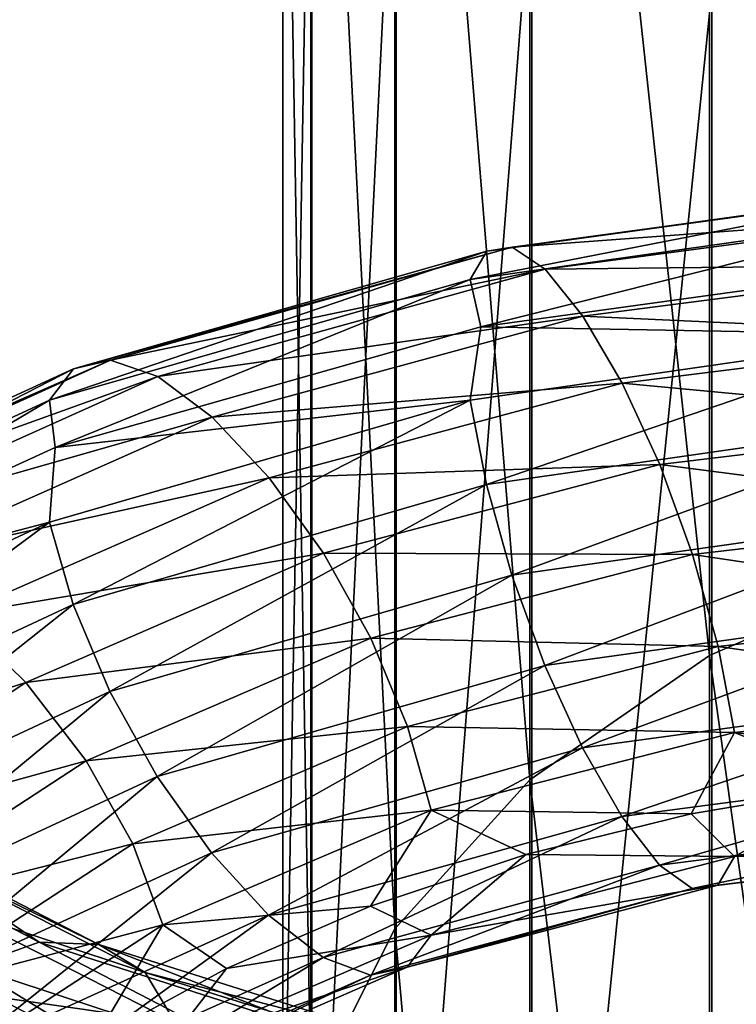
# Model space of a CAD drawing. Header units: metres. Extents: x -109 to 109, y -432 to 89.
# Tile 116 of 256: x -10.47 to -5.1, y -330.1 to -322.72. Entities that reach past the tile are written whole.
import ezdxf

# ---------------------------------------------------------------- set-up
doc = ezdxf.new("R2010")
doc.units = ezdxf.units.M
doc.layers.add('solid_506360_24502164', color=7, linetype='CONTINUOUS')

msp = doc.modelspace()

# ---------------------------------------------------------------- linework, layer by layer
at = {"layer": 'solid_506360_24502164'}
for points in [[(-5.284738, -322.496826, 933.43866), (-3.669097, -323.126953, 934.228821), (-3.669097, -307.914612, 944.426453)], [(-3.68973, -313.564484, 922.237854), (-3.68973, -326.782135, 911.644287), (-5.302645, -314.197388, 923.031433)], [(-5.302645, -314.197388, 923.031433), (-5.302645, -327.483704, 912.377991), (-6.649134, -315.038574, 924.086243)], [(-3.68973, -326.782135, 911.644287), (-5.302645, -327.483704, 912.377991), (-5.302645, -314.197388, 923.031433)], [(-6.649134, -315.038574, 924.086243), (-6.649134, -328.416107, 913.35321), (-7.661542, -316.045746, 925.349243)], [(-5.302645, -327.483704, 912.377991), (-6.649134, -328.416107, 913.35321), (-6.649134, -315.038574, 924.086243)], [(-7.661542, -316.045746, 925.349243), (-7.661542, -329.532532, 914.520935), (-8.289004, -317.168335, 926.756897)], [(-6.649134, -328.416107, 913.35321), (-7.661542, -329.532532, 914.520935), (-7.661542, -316.045746, 925.349243)], [(-8.289004, -317.168335, 926.756897), (-8.289004, -330.776855, 915.822388), (-8.499992, -318.349915, 928.238586)], [(-7.661542, -329.532532, 914.520935), (-8.289004, -330.776855, 915.822388), (-8.289004, -317.168335, 926.756897)], [(-8.499992, -318.349915, 928.238586), (-8.499992, -332.086578, 917.192261), (-8.283906, -319.531128, 929.719727)], [(-8.289004, -330.776855, 915.822388), (-8.499992, -332.086578, 917.192261), (-8.499992, -318.349915, 928.238586)], [(-8.499992, -332.086578, 917.192261), (-8.283906, -333.395874, 918.561707), (-8.283906, -319.531128, 929.719727)], [(-8.283906, -319.531128, 929.719727), (-8.283906, -333.395874, 918.561707), (-7.651602, -320.652588, 931.126038)], [(-8.283906, -333.395874, 918.561707), (-7.651602, -334.638977, 919.861877), (-7.651602, -320.652588, 931.126038)], [(-7.651602, -320.652588, 931.126038), (-7.651602, -334.638977, 919.861877), (-6.634851, -321.65802, 932.38678)], [(-7.651602, -334.638977, 919.861877), (-6.634851, -335.753418, 921.027466), (-6.634851, -321.65802, 932.38678)], [(-6.634851, -321.65802, 932.38678), (-6.634851, -335.753418, 921.027466), (-5.284738, -322.496826, 933.43866)], [(-6.634851, -335.753418, 921.027466), (-5.284738, -336.683197, 922), (-5.284738, -322.496826, 933.43866)], [(-5.284738, -322.496826, 933.43866), (-5.284738, -336.683197, 922), (-3.669097, -323.126953, 934.228821)], [(-5.284738, -336.683197, 922), (-3.669097, -337.381653, 922.73053), (-3.669097, -323.126953, 934.228821)], [(-3.630487, -323.987976, 900.020264), (-3.694974, -324.183472, 899.381897), (-7.096079, -324.664795, 900.335205)], [(-6.972233, -324.453522, 900.962646), (-3.630487, -323.987976, 900.020264), (-7.096079, -324.664795, 900.335205)], [(-3.531005, -323.980042, 900.719238), (-3.630487, -323.987976, 900.020264), (-6.972233, -324.453522, 900.962646)], [(-6.781182, -324.423462, 901.643677), (-3.531005, -323.980042, 900.719238), (-6.972233, -324.453522, 900.962646)], [(-3.40314, -324.171387, 901.422913), (-3.531005, -323.980042, 900.719238), (-6.781182, -324.423462, 901.643677)], [(-7.096079, -324.664795, 900.335205), (-3.694974, -324.183472, 899.381897), (-7.017348, -325.018433, 899.772339)], [(-3.694974, -324.183472, 899.381897), (-3.595525, -324.546326, 898.835083), (-7.017348, -325.018433, 899.772339)], [(-6.535621, -324.587891, 902.323364), (-3.40314, -324.171387, 901.422913), (-6.781182, -324.423462, 901.643677)], [(-3.255947, -324.553467, 902.077881), (-3.40314, -324.171387, 901.422913), (-6.535621, -324.587891, 902.323364)], [(-6.781182, -324.423462, 901.643677), (-6.972233, -324.453522, 900.962646), (-10.068264, -325.334564, 902.346985)], [(-9.792377, -325.269775, 902.998962), (-6.781182, -324.423462, 901.643677), (-10.068264, -325.334564, 902.346985)], [(-6.535621, -324.587891, 902.323364), (-6.781182, -324.423462, 901.643677), (-9.792377, -325.269775, 902.998962)], [(-6.972233, -324.453522, 900.962646), (-7.096079, -324.664795, 900.335205), (-10.247104, -325.570526, 901.736877)], [(-10.068264, -325.334564, 902.346985), (-6.972233, -324.453522, 900.962646), (-10.247104, -325.570526, 901.736877)], [(-9.437774, -325.391907, 903.639893), (-6.535621, -324.587891, 902.323364), (-9.792377, -325.269775, 902.998962)], [(-6.252941, -324.940216, 902.950134), (-6.535621, -324.587891, 902.323364), (-9.437774, -325.391907, 903.639893)], [(-7.017348, -325.018433, 899.772339), (-3.595525, -324.546326, 898.835083), (-3.695375, -325.080566, 898.503174)], [(-6.252941, -324.940216, 902.950134), (-3.255947, -324.553467, 902.077881), (-6.535621, -324.587891, 902.323364)], [(-3.102243, -325.085388, 902.63501), (-3.255947, -324.553467, 902.077881), (-6.252941, -324.940216, 902.950134)], [(-10.247104, -325.570526, 901.736877), (-7.096079, -324.664795, 900.335205), (-10.206961, -325.92392, 901.166199)], [(-7.096079, -324.664795, 900.335205), (-7.017348, -325.018433, 899.772339), (-10.206961, -325.92392, 901.166199)], [(-9.029569, -325.697266, 904.220886), (-6.252941, -324.940216, 902.950134), (-9.437774, -325.391907, 903.639893)], [(-5.957758, -325.441956, 903.477478), (-6.252941, -324.940216, 902.950134), (-9.029569, -325.697266, 904.220886)], [(-5.957758, -325.441956, 903.477478), (-3.102243, -325.085388, 902.63501), (-6.252941, -324.940216, 902.950134)], [(-10.206961, -325.92392, 901.166199), (-7.017348, -325.018433, 899.772339), (-7.096849, -325.568573, 899.453247)], [(-7.017348, -325.018433, 899.772339), (-3.695375, -325.080566, 898.503174), (-7.096849, -325.568573, 899.453247)], [(-7.096849, -325.568573, 899.453247), (-3.695375, -325.080566, 898.503174), (-6.973665, -326.200928, 899.257629)], [(-3.695375, -325.080566, 898.503174), (-3.631233, -325.722687, 898.321411), (-6.973665, -326.200928, 899.257629)], [(-2.955168, -325.723236, 903.045227), (-3.102243, -325.085388, 902.63501), (-5.957758, -325.441956, 903.477478)], [(-9.792377, -325.269775, 902.998962), (-10.068264, -325.334564, 902.346985), (-12.807322, -326.590515, 904.135254)], [(-12.456379, -326.479614, 904.748169), (-9.792377, -325.269775, 902.998962), (-12.807322, -326.590515, 904.135254)], [(-9.437774, -325.391907, 903.639893), (-9.792377, -325.269775, 902.998962), (-12.456379, -326.479614, 904.748169)], [(-10.068264, -325.334564, 902.346985), (-10.247104, -325.570526, 901.736877), (-13.034814, -326.859131, 903.548462)], [(-12.807322, -326.590515, 904.135254), (-10.068264, -325.334564, 902.346985), (-13.034814, -326.859131, 903.548462)], [(-12.005307, -326.545441, 905.336731), (-9.437774, -325.391907, 903.639893), (-12.456379, -326.479614, 904.748169)], [(-9.029569, -325.697266, 904.220886), (-9.437774, -325.391907, 903.639893), (-12.005307, -326.545441, 905.336731)], [(-8.60331, -326.151245, 904.699585), (-5.957758, -325.441956, 903.477478), (-9.029569, -325.697266, 904.220886)], [(-5.675304, -326.051727, 903.858826), (-5.957758, -325.441956, 903.477478), (-8.60331, -326.151245, 904.699585)], [(-5.675304, -326.051727, 903.858826), (-2.955168, -325.723236, 903.045227), (-5.957758, -325.441956, 903.477478)], [(-13.034814, -326.859131, 903.548462), (-10.247104, -325.570526, 901.736877), (-13.025176, -327.215271, 902.968689)], [(-10.247104, -325.570526, 901.736877), (-10.206961, -325.92392, 901.166199), (-13.025176, -327.215271, 902.968689)], [(-10.248217, -326.4841, 900.848755), (-7.096849, -325.568573, 899.453247), (-10.070333, -327.100647, 900.63031)], [(-10.206961, -325.92392, 901.166199), (-7.096849, -325.568573, 899.453247), (-10.248217, -326.4841, 900.848755)], [(-7.096849, -325.568573, 899.453247), (-6.973665, -326.200928, 899.257629), (-10.070333, -327.100647, 900.63031)], [(-11.486051, -326.788269, 905.855835), (-9.029569, -325.697266, 904.220886), (-12.005307, -326.545441, 905.336731)], [(-8.60331, -326.151245, 904.699585), (-9.029569, -325.697266, 904.220886), (-11.486051, -326.788269, 905.855835)], [(-6.973665, -326.200928, 899.257629), (-3.631233, -325.722687, 898.321411), (-6.783162, -326.882294, 899.244568)], [(-3.631233, -325.722687, 898.321411), (-3.532036, -326.421417, 898.32843), (-6.783162, -326.882294, 899.244568)], [(-2.827526, -326.421997, 903.262085), (-2.955168, -325.723236, 903.045227), (-5.675304, -326.051727, 903.858826)], [(-13.025176, -327.215271, 902.968689), (-10.206961, -325.92392, 901.166199), (-10.248217, -326.4841, 900.848755)], [(-8.195433, -326.716461, 905.033752), (-5.675304, -326.051727, 903.858826), (-8.60331, -326.151245, 904.699585)], [(-5.430171, -326.726898, 904.050354), (-5.675304, -326.051727, 903.858826), (-8.195433, -326.716461, 905.033752)], [(-5.430171, -326.726898, 904.050354), (-2.827526, -326.421997, 903.262085), (-5.675304, -326.051727, 903.858826)], [(-10.943829, -327.17868, 906.268799), (-8.60331, -326.151245, 904.699585), (-11.486051, -326.788269, 905.855835)], [(-8.195433, -326.716461, 905.033752), (-8.60331, -326.151245, 904.699585), (-10.943829, -327.17868, 906.268799)], [(-10.070333, -327.100647, 900.63031), (-6.973665, -326.200928, 899.257629), (-9.795236, -327.754211, 900.584106)], [(-6.973665, -326.200928, 899.257629), (-6.783162, -326.882294, 899.244568), (-9.795236, -327.754211, 900.584106)], [(-6.783162, -326.882294, 899.244568), (-3.532036, -326.421417, 898.32843), (-6.538029, -327.557556, 899.425842)], [(-3.532036, -326.421417, 898.32843), (-3.404394, -327.120575, 898.53479), (-6.538029, -327.557556, 899.425842)], [(-2.728329, -327.128357, 903.272827), (-2.827526, -326.421997, 903.262085), (-5.430171, -326.726898, 904.050354)], [(-13.036229, -327.78537, 902.65155), (-10.248217, -326.4841, 900.848755), (-12.809952, -328.380646, 902.401978)], [(-13.025176, -327.215271, 902.968689), (-10.248217, -326.4841, 900.848755), (-13.036229, -327.78537, 902.65155)], [(-10.248217, -326.4841, 900.848755), (-10.070333, -327.100647, 900.63031), (-12.809952, -328.380646, 902.401978)], [(-10.424989, -327.684509, 906.539124), (-8.195433, -326.716461, 905.033752), (-10.943829, -327.17868, 906.268799)], [(-7.841448, -327.354095, 905.183777), (-8.195433, -326.716461, 905.033752), (-10.424989, -327.684509, 906.539124)], [(-7.841448, -327.354095, 905.183777), (-5.430171, -326.726898, 904.050354), (-8.195433, -326.716461, 905.033752)], [(-5.239668, -327.415802, 904.041077), (-5.430171, -326.726898, 904.050354), (-7.841448, -327.354095, 905.183777)], [(-5.239668, -327.415802, 904.041077), (-2.728329, -327.128357, 903.272827), (-5.430171, -326.726898, 904.050354)], [(-3.68973, -326.782135, 911.644287), (-3.68973, -339.01651, 899.928833), (-5.302645, -327.483704, 912.377991)], [(-9.795236, -327.754211, 900.584106), (-6.783162, -326.882294, 899.244568), (-9.441252, -328.391449, 900.724243)], [(-6.783162, -326.882294, 899.244568), (-6.538029, -327.557556, 899.425842), (-9.441252, -328.391449, 900.724243)], [(-12.809952, -328.380646, 902.401978), (-10.070333, -327.100647, 900.63031), (-12.460016, -328.99707, 902.31073)], [(-10.070333, -327.100647, 900.63031), (-9.795236, -327.754211, 900.584106), (-12.460016, -328.99707, 902.31073)], [(-6.538029, -327.557556, 899.425842), (-3.404394, -327.120575, 898.53479), (-6.255576, -328.17514, 899.793701)], [(-3.404394, -327.120575, 898.53479), (-3.257319, -327.766876, 898.930908), (-6.255576, -328.17514, 899.793701)], [(-2.664186, -327.783478, 903.08667), (-2.728329, -327.128357, 903.272827), (-5.239668, -327.415802, 904.041077)], [(-10.424989, -327.684509, 906.539124), (-10.943829, -327.17868, 906.268799), (-12.898006, -328.477325, 908.138794)], [(-9.974703, -328.272064, 906.632813), (-7.841448, -327.354095, 905.183777), (-10.424989, -327.684509, 906.539124)], [(-7.566352, -328.015076, 905.141663), (-7.841448, -327.354095, 905.183777), (-9.974703, -328.272064, 906.632813)], [(-7.566352, -328.015076, 905.141663), (-5.239668, -327.415802, 904.041077), (-7.841448, -327.354095, 905.183777)], [(-5.116485, -328.060699, 903.841675), (-5.239668, -327.415802, 904.041077), (-7.566352, -328.015076, 905.141663)], [(-5.116485, -328.060699, 903.841675), (-2.664186, -327.783478, 903.08667), (-5.239668, -327.415802, 904.041077)], [(-5.302645, -327.483704, 912.377991), (-5.302645, -339.781067, 900.596802), (-6.649134, -328.416107, 913.35321)], [(-3.68973, -339.01651, 899.928833), (-5.302645, -339.781067, 900.596802), (-5.302645, -327.483704, 912.377991)], [(-9.441252, -328.391449, 900.724243), (-6.538029, -327.557556, 899.425842), (-9.033374, -328.96347, 901.045959)], [(-6.538029, -327.557556, 899.425842), (-6.255576, -328.17514, 899.793701), (-9.033374, -328.96347, 901.045959)], [(-12.28652, -328.911102, 908.330811), (-10.424989, -327.684509, 906.539124), (-12.898006, -328.477325, 908.138794)], [(-9.974703, -328.272064, 906.632813), (-10.424989, -327.684509, 906.539124), (-12.28652, -328.911102, 908.330811)], [(-12.460016, -328.99707, 902.31073), (-9.795236, -327.754211, 900.584106), (-12.00973, -329.583527, 902.395142)], [(-9.795236, -327.754211, 900.584106), (-9.441252, -328.391449, 900.724243), (-12.00973, -329.583527, 902.395142)], [(-6.255576, -328.17514, 899.793701), (-3.257319, -327.766876, 898.930908), (-5.960393, -328.689636, 900.308594)], [(-3.257319, -327.766876, 898.930908), (-3.103615, -328.312256, 899.474854), (-5.960393, -328.689636, 900.308594)], [(-5.116485, -328.060699, 903.841675), (-2.811553, -328.331696, 902.759644), (-2.664186, -327.783478, 903.08667)], [(-9.624767, -328.89566, 906.545959), (-7.566352, -328.015076, 905.141663), (-9.974703, -328.272064, 906.632813)], [(-7.388467, -328.643433, 904.920166), (-7.566352, -328.015076, 905.141663), (-9.624767, -328.89566, 906.545959)], [(-7.388467, -328.643433, 904.920166), (-5.116485, -328.060699, 903.841675), (-7.566352, -328.015076, 905.141663)], [(-7.388467, -328.643433, 904.920166), (-5.44048, -328.669952, 903.616089), (-5.116485, -328.060699, 903.841675)], [(-5.116485, -328.060699, 903.841675), (-5.44048, -328.669952, 903.616089), (-4.146163, -328.453918, 903.138428)], [(-5.116485, -328.060699, 903.841675), (-4.146163, -328.453918, 903.138428), (-2.811553, -328.331696, 902.759644)], [(-9.033374, -328.96347, 901.045959), (-6.255576, -328.17514, 899.793701), (-8.607115, -329.429047, 901.513428)], [(-6.255576, -328.17514, 899.793701), (-5.960393, -328.689636, 900.308594), (-8.607115, -329.429047, 901.513428)], [(-11.75583, -329.437836, 908.355347), (-9.974703, -328.272064, 906.632813), (-12.28652, -328.911102, 908.330811)], [(-9.624767, -328.89566, 906.545959), (-9.974703, -328.272064, 906.632813), (-11.75583, -329.437836, 908.355347)], [(-5.960393, -328.689636, 900.308594), (-3.103615, -328.312256, 899.474854), (-5.677713, -329.055664, 900.927856)], [(-3.103615, -328.312256, 899.474854), (-2.956422, -328.708649, 900.121643), (-5.677713, -329.055664, 900.927856)], [(-12.00973, -329.583527, 902.395142), (-9.441252, -328.391449, 900.724243), (-11.490891, -330.094788, 902.654297)], [(-9.441252, -328.391449, 900.724243), (-9.033374, -328.96347, 901.045959), (-11.490891, -330.094788, 902.654297)], [(-6.649134, -328.416107, 913.35321), (-6.649134, -340.797211, 901.484619), (-7.661542, -329.532532, 914.520935)], [(-5.302645, -339.781067, 900.596802), (-6.649134, -340.797211, 901.484619), (-6.649134, -328.416107, 913.35321)], [(-5.117255, -328.988678, 902.936157), (-4.146163, -328.453918, 903.138428), (-5.44048, -328.669952, 903.616089)], [(-5.117255, -328.988678, 902.936157), (-2.664588, -328.706146, 902.183044), (-4.146163, -328.453918, 903.138428)], [(-9.39849, -329.50174, 906.294434), (-7.388467, -328.643433, 904.920166), (-9.624767, -328.89566, 906.545959)], [(-9.39849, -329.50174, 906.294434), (-7.8424, -329.36322, 904.84668), (-7.388467, -328.643433, 904.920166)], [(-7.388467, -328.643433, 904.920166), (-7.8424, -329.36322, 904.84668), (-6.678694, -328.97522, 904.187927)], [(-7.388467, -328.643433, 904.920166), (-6.678694, -328.97522, 904.187927), (-5.44048, -328.669952, 903.616089)], [(-10.324512, -329.631836, 933.904419), (-12.202279, -328.653931, 931.960632), (-10.838352, -329.814697, 934.460388)], [(-11.675227, -328.724335, 931.41095), (-12.202279, -328.653931, 931.960632), (-10.324512, -329.631836, 933.904419)], [(-9.878568, -329.649048, 933.28064), (-11.675227, -328.724335, 931.41095), (-10.324512, -329.631836, 933.904419)], [(-11.265634, -328.973724, 930.825439), (-11.675227, -328.724335, 931.41095), (-9.878568, -329.649048, 933.28064)], [(-8.607115, -329.429047, 901.513428), (-5.960393, -328.689636, 900.308594), (-8.19891, -329.747131, 902.087891)], [(-5.960393, -328.689636, 900.308594), (-5.677713, -329.055664, 900.927856), (-8.19891, -329.747131, 902.087891)], [(-5.117255, -328.988678, 902.936157), (-5.44048, -328.669952, 903.616089), (-6.678694, -328.97522, 904.187927)], [(-5.677713, -329.055664, 900.927856), (-2.956422, -328.708649, 900.121643), (-5.432152, -329.230438, 901.607666)], [(-2.956422, -328.708649, 900.121643), (-2.828557, -328.910614, 900.825134), (-5.432152, -329.230438, 901.607666)], [(-2.729075, -328.906219, 901.531738), (-2.664588, -328.706146, 902.183044), (-5.117255, -328.988678, 902.936157)], [(-11.343408, -330.016022, 908.213623), (-9.624767, -328.89566, 906.545959), (-11.75583, -329.437836, 908.355347)], [(-9.39849, -329.50174, 906.294434), (-9.624767, -328.89566, 906.545959), (-11.343408, -330.016022, 908.213623)], [(-5.432152, -329.230438, 901.607666), (-2.828557, -328.910614, 900.825134), (-5.2411, -329.204071, 902.296265)], [(-5.2411, -329.204071, 902.296265), (-2.729075, -328.906219, 901.531738), (-5.117255, -328.988678, 902.936157)], [(-2.828557, -328.910614, 900.825134), (-2.729075, -328.906219, 901.531738), (-5.2411, -329.204071, 902.296265)], [(-11.490891, -330.094788, 902.654297), (-9.033374, -328.96347, 901.045959), (-10.948668, -330.495178, 903.057556)], [(-9.532004, -329.8591, 932.636658), (-11.265634, -328.973724, 930.825439), (-9.878568, -329.649048, 933.28064)], [(-11.000779, -329.371735, 930.252869), (-11.265634, -328.973724, 930.825439), (-9.532004, -329.8591, 932.636658)], [(-9.033374, -328.96347, 901.045959), (-8.607115, -329.429047, 901.513428), (-10.948668, -330.495178, 903.057556)], [(-7.38958, -329.578979, 904.010742), (-6.678694, -328.97522, 904.187927), (-7.8424, -329.36322, 904.84668)], [(-7.38958, -329.578979, 904.010742), (-5.117255, -328.988678, 902.936157), (-6.678694, -328.97522, 904.187927)], [(-5.2411, -329.204071, 902.296265), (-5.117255, -328.988678, 902.936157), (-7.38958, -329.578979, 904.010742)], [(-8.19891, -329.747131, 902.087891), (-5.677713, -329.055664, 900.927856), (-7.844307, -329.87912, 902.729492)], [(-5.677713, -329.055664, 900.927856), (-5.432152, -329.230438, 901.607666), (-7.844307, -329.87912, 902.729492)], [(-7.844307, -329.87912, 902.729492), (-5.432152, -329.230438, 901.607666), (-7.568419, -329.818237, 903.388916)], [(-7.568419, -329.818237, 903.388916), (-5.2411, -329.204071, 902.296265), (-7.38958, -329.578979, 904.010742)], [(-5.432152, -329.230438, 901.607666), (-5.2411, -329.204071, 902.296265), (-7.568419, -329.818237, 903.388916)], [(-9.307907, -330.234161, 932.025085), (-10.652416, -330.040985, 930.056763), (-11.000779, -329.371735, 930.252869)], [(-9.307907, -330.234161, 932.025085), (-11.000779, -329.371735, 930.252869), (-9.532004, -329.8591, 932.636658)], [(-9.39849, -329.50174, 906.294434), (-8.92242, -329.829559, 905.588989), (-7.8424, -329.36322, 904.84668)], [(-7.38958, -329.578979, 904.010742), (-7.8424, -329.36322, 904.84668), (-8.92242, -329.829559, 905.588989)], [(-10.948668, -330.495178, 903.057556), (-8.607115, -329.429047, 901.513428), (-10.429412, -330.74942, 903.571533)], [(-8.607115, -329.429047, 901.513428), (-8.19891, -329.747131, 902.087891), (-10.429412, -330.74942, 903.571533)], [(-11.076725, -330.595001, 907.92511), (-9.39849, -329.50174, 906.294434), (-11.343408, -330.016022, 908.213623)], [(-11.076725, -330.595001, 907.92511), (-9.91114, -330.368988, 906.410706), (-9.39849, -329.50174, 906.294434)], [(-9.39849, -329.50174, 906.294434), (-9.91114, -330.368988, 906.410706), (-8.92242, -329.829559, 905.588989)], [(-7.661542, -329.532532, 914.520935), (-7.661542, -342.013885, 902.547607), (-8.289004, -330.776855, 915.822388)], [(-6.649134, -340.797211, 901.484619), (-7.661542, -342.013885, 902.547607), (-7.661542, -329.532532, 914.520935)], [(-9.399905, -330.44693, 905.379211), (-7.38958, -329.578979, 904.010742), (-8.92242, -329.829559, 905.588989)], [(-7.568419, -329.818237, 903.388916), (-7.38958, -329.578979, 904.010742), (-9.399905, -330.44693, 905.379211)], [(-10.324512, -329.631836, 933.904419), (-10.838352, -329.814697, 934.460388), (-8.479225, -330.588593, 936.170593)], [(-8.07723, -330.354553, 935.545593), (-10.324512, -329.631836, 933.904419), (-8.479225, -330.588593, 936.170593)], [(-9.878568, -329.649048, 933.28064), (-10.324512, -329.631836, 933.904419), (-8.07723, -330.354553, 935.545593)], [(-7.728352, -330.328979, 934.861328), (-9.878568, -329.649048, 933.28064), (-8.07723, -330.354553, 935.545593)], [(-9.532004, -329.8591, 932.636658), (-9.878568, -329.649048, 933.28064), (-7.728352, -330.328979, 934.861328)], [(-10.429412, -330.74942, 903.571533), (-8.19891, -329.747131, 902.087891), (-9.97834, -330.824493, 904.161499)], [(-8.19891, -329.747131, 902.087891), (-7.844307, -329.87912, 902.729492), (-9.97834, -330.824493, 904.161499)], [(-10.838352, -329.814697, 934.460388), (-11.375348, -330.171539, 934.909058), (-8.899336, -331.000549, 936.690613)], [(-8.479225, -330.588593, 936.170593), (-10.838352, -329.814697, 934.460388), (-8.899336, -331.000549, 936.690613)], [(-9.399905, -330.44693, 905.379211), (-8.92242, -329.829559, 905.588989), (-9.91114, -330.368988, 906.410706)], [(-9.627398, -330.717804, 904.781677), (-7.568419, -329.818237, 903.388916), (-9.399905, -330.44693, 905.379211)], [(-7.844307, -329.87912, 902.729492), (-7.568419, -329.818237, 903.388916), (-9.627398, -330.717804, 904.781677)], [(-9.97834, -330.824493, 904.161499), (-7.844307, -329.87912, 902.729492), (-9.627398, -330.717804, 904.781677)], [(-7.457223, -330.507477, 934.169617), (-9.532004, -329.8591, 932.636658), (-7.728352, -330.328979, 934.861328)], [(-9.307907, -330.234161, 932.025085), (-9.532004, -329.8591, 932.636658), (-7.457223, -330.507477, 934.169617)], [(-11.002436, -330.484528, 929.339905), (-10.652416, -330.040985, 930.056763), (-9.757043, -330.512604, 931.014893)], [(-9.307907, -330.234161, 932.025085), (-9.757043, -330.512604, 931.014893), (-10.652416, -330.040985, 930.056763)]]:
    msp.add_3dface(points, dxfattribs=at)

doc.saveas('drawing.dxf')
